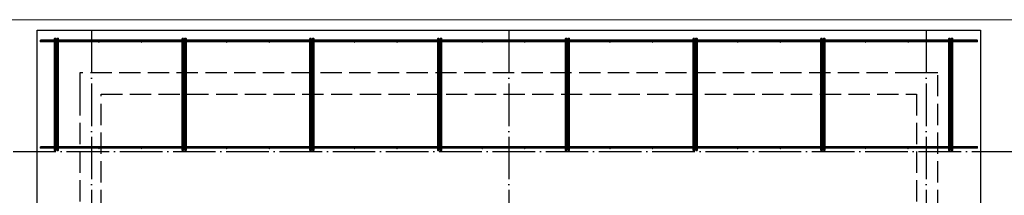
# Model space of a CAD drawing. Header units: millimetres. Extents: x 13527 to 139154, y -122592 to 61893.
# Tile 127 of 130: x 102266 to 111514, y 44789 to 46440. Entities that reach past the tile are written whole.
import ezdxf

# ---------------------------------------------------------------- set-up
doc = ezdxf.new("R2010")
doc.units = ezdxf.units.MM
for name, pattern in [('______11', [500, 400, -50, 0, -50]), ('______2', [270, 200, -70]), ('______5', [1100, 800, -100, 100, -100])]:
    doc.linetypes.add(name, pattern=pattern)
for name, color, linetype, lineweight in [('Standard', 7, 'Continuous', 25), ('Стена_ общее', 7, 'Continuous', 35), ('Фундамент_ общее', 7, 'Continuous', 35)]:
    doc.layers.add(name, color=color, linetype=linetype, lineweight=lineweight)
doc.layers.add('Арм.стержн. Фиксатор', color=7, linetype='Continuous', lineweight=35, true_color=0x501e0f)
doc.layers.add('Осевая линия_ общее', color=7, linetype='______5', lineweight=13, true_color=0xa0a0a0)

# ---------------------------------------------------------------- blocks, each defined once
blk = doc.blocks.new('СЛОЖНЫЙ_ОБЪЕКТ_0')
at = {"layer": 'Стена_ общее', "color": 9, "linetype": '______2', "lineweight": -3, "true_color": 0xc7c7c7, "transparency": 33554687}
for p, q in [((102830, 45940), (102830, 45740)), ((110690, 45940), (102830, 45940)), ((110890, 45940), (110690, 45940)), ((110890, 44100), (110890, 45940)), ((102830, 45740), (102830, 44100)), ((103030, 45740), (110690, 45740)), ((103030, 44100), (103030, 45740)), ((110690, 45740), (110690, 44100))]:
    blk.add_line(p, q, dxfattribs=at)

msp = doc.modelspace()

# ---------------------------------------------------------------- hatches: boundary and pattern name
at = {"layer": 'Арм.стержн. Фиксатор', "linetype": 'Continuous', "lineweight": 35, "transparency": 33554687}
for points in [[(102616, 46228), (102615.5, 46230.3), (102614.2, 46232.2), (102612.3, 46233.5), (102610, 46234), (102607.7, 46233.5), (102605.8, 46232.2), (102604.5, 46230.3), (102604, 46228), (102604.5, 46225.7), (102605.8, 46223.8), (102607.7, 46222.5), (102610, 46222), (102612.3, 46222.5), (102614.2, 46223.8), (102615.5, 46225.7)], [(103016, 46228), (103015.5, 46230.3), (103014.2, 46232.2), (103012.3, 46233.5), (103010, 46234), (103007.7, 46233.5), (103005.8, 46232.2), (103004.5, 46230.3), (103004, 46228), (103004.5, 46225.7), (103005.8, 46223.8), (103007.7, 46222.5), (103010, 46222), (103012.3, 46222.5), (103014.2, 46223.8), (103015.5, 46225.7)], [(103416, 46228), (103415.5, 46230.3), (103414.2, 46232.2), (103412.3, 46233.5), (103410, 46234), (103407.7, 46233.5), (103405.8, 46232.2), (103404.5, 46230.3), (103404, 46228), (103404.5, 46225.7), (103405.8, 46223.8), (103407.7, 46222.5), (103410, 46222), (103412.3, 46222.5), (103414.2, 46223.8), (103415.5, 46225.7)], [(103816, 46228), (103815.5, 46230.3), (103814.2, 46232.2), (103812.3, 46233.5), (103810, 46234), (103807.7, 46233.5), (103805.8, 46232.2), (103804.5, 46230.3), (103804, 46228), (103804.5, 46225.7), (103805.8, 46223.8), (103807.7, 46222.5), (103810, 46222), (103812.3, 46222.5), (103814.2, 46223.8), (103815.5, 46225.7)], [(104216, 46228), (104215.5, 46230.3), (104214.2, 46232.2), (104212.3, 46233.5), (104210, 46234), (104207.7, 46233.5), (104205.8, 46232.2), (104204.5, 46230.3), (104204, 46228), (104204.5, 46225.7), (104205.8, 46223.8), (104207.7, 46222.5), (104210, 46222), (104212.3, 46222.5), (104214.2, 46223.8), (104215.5, 46225.7)], [(104616, 46228), (104615.5, 46230.3), (104614.2, 46232.2), (104612.3, 46233.5), (104610, 46234), (104607.7, 46233.5), (104605.8, 46232.2), (104604.5, 46230.3), (104604, 46228), (104604.5, 46225.7), (104605.8, 46223.8), (104607.7, 46222.5), (104610, 46222), (104612.3, 46222.5), (104614.2, 46223.8), (104615.5, 46225.7)], [(105016, 46228), (105015.5, 46230.3), (105014.2, 46232.2), (105012.3, 46233.5), (105010, 46234), (105007.7, 46233.5), (105005.8, 46232.2), (105004.5, 46230.3), (105004, 46228), (105004.5, 46225.7), (105005.8, 46223.8), (105007.7, 46222.5), (105010, 46222), (105012.3, 46222.5), (105014.2, 46223.8), (105015.5, 46225.7)], [(105416, 46228), (105415.5, 46230.3), (105414.2, 46232.2), (105412.3, 46233.5), (105410, 46234), (105407.7, 46233.5), (105405.8, 46232.2), (105404.5, 46230.3), (105404, 46228), (105404.5, 46225.7), (105405.8, 46223.8), (105407.7, 46222.5), (105410, 46222), (105412.3, 46222.5), (105414.2, 46223.8), (105415.5, 46225.7)], [(105816, 46228), (105815.5, 46230.3), (105814.2, 46232.2), (105812.3, 46233.5), (105810, 46234), (105807.7, 46233.5), (105805.8, 46232.2), (105804.5, 46230.3), (105804, 46228), (105804.5, 46225.7), (105805.8, 46223.8), (105807.7, 46222.5), (105810, 46222), (105812.3, 46222.5), (105814.2, 46223.8), (105815.5, 46225.7)], [(106216, 46228), (106215.5, 46230.3), (106214.2, 46232.2), (106212.3, 46233.5), (106210, 46234), (106207.7, 46233.5), (106205.8, 46232.2), (106204.5, 46230.3), (106204, 46228), (106204.5, 46225.7), (106205.8, 46223.8), (106207.7, 46222.5), (106210, 46222), (106212.3, 46222.5), (106214.2, 46223.8), (106215.5, 46225.7)], [(106616, 46228), (106615.5, 46230.3), (106614.2, 46232.2), (106612.3, 46233.5), (106610, 46234), (106607.7, 46233.5), (106605.8, 46232.2), (106604.5, 46230.3), (106604, 46228), (106604.5, 46225.7), (106605.8, 46223.8), (106607.7, 46222.5), (106610, 46222), (106612.3, 46222.5), (106614.2, 46223.8), (106615.5, 46225.7)], [(107016, 46228), (107015.5, 46230.3), (107014.2, 46232.2), (107012.3, 46233.5), (107010, 46234), (107007.7, 46233.5), (107005.8, 46232.2), (107004.5, 46230.3), (107004, 46228), (107004.5, 46225.7), (107005.8, 46223.8), (107007.7, 46222.5), (107010, 46222), (107012.3, 46222.5), (107014.2, 46223.8), (107015.5, 46225.7)], [(107416, 46228), (107415.5, 46230.3), (107414.2, 46232.2), (107412.3, 46233.5), (107410, 46234), (107407.7, 46233.5), (107405.8, 46232.2), (107404.5, 46230.3), (107404, 46228), (107404.5, 46225.7), (107405.8, 46223.8), (107407.7, 46222.5), (107410, 46222), (107412.3, 46222.5), (107414.2, 46223.8), (107415.5, 46225.7)], [(107816, 46228), (107815.5, 46230.3), (107814.2, 46232.2), (107812.3, 46233.5), (107810, 46234), (107807.7, 46233.5), (107805.8, 46232.2), (107804.5, 46230.3), (107804, 46228), (107804.5, 46225.7), (107805.8, 46223.8), (107807.7, 46222.5), (107810, 46222), (107812.3, 46222.5), (107814.2, 46223.8), (107815.5, 46225.7)], [(108216, 46228), (108215.5, 46230.3), (108214.2, 46232.2), (108212.3, 46233.5), (108210, 46234), (108207.7, 46233.5), (108205.8, 46232.2), (108204.5, 46230.3), (108204, 46228), (108204.5, 46225.7), (108205.8, 46223.8), (108207.7, 46222.5), (108210, 46222), (108212.3, 46222.5), (108214.2, 46223.8), (108215.5, 46225.7)], [(108616, 46228), (108615.5, 46230.3), (108614.2, 46232.2), (108612.3, 46233.5), (108610, 46234), (108607.7, 46233.5), (108605.8, 46232.2), (108604.5, 46230.3), (108604, 46228), (108604.5, 46225.7), (108605.8, 46223.8), (108607.7, 46222.5), (108610, 46222), (108612.3, 46222.5), (108614.2, 46223.8), (108615.5, 46225.7)], [(109016, 46228), (109015.5, 46230.3), (109014.2, 46232.2), (109012.3, 46233.5), (109010, 46234), (109007.7, 46233.5), (109005.8, 46232.2), (109004.5, 46230.3), (109004, 46228), (109004.5, 46225.7), (109005.8, 46223.8), (109007.7, 46222.5), (109010, 46222), (109012.3, 46222.5), (109014.2, 46223.8), (109015.5, 46225.7)], [(109416, 46228), (109415.5, 46230.3), (109414.2, 46232.2), (109412.3, 46233.5), (109410, 46234), (109407.7, 46233.5), (109405.8, 46232.2), (109404.5, 46230.3), (109404, 46228), (109404.5, 46225.7), (109405.8, 46223.8), (109407.7, 46222.5), (109410, 46222), (109412.3, 46222.5), (109414.2, 46223.8), (109415.5, 46225.7)], [(109816, 46228), (109815.5, 46230.3), (109814.2, 46232.2), (109812.3, 46233.5), (109810, 46234), (109807.7, 46233.5), (109805.8, 46232.2), (109804.5, 46230.3), (109804, 46228), (109804.5, 46225.7), (109805.8, 46223.8), (109807.7, 46222.5), (109810, 46222), (109812.3, 46222.5), (109814.2, 46223.8), (109815.5, 46225.7)], [(110216, 46228), (110215.5, 46230.3), (110214.2, 46232.2), (110212.3, 46233.5), (110210, 46234), (110207.7, 46233.5), (110205.8, 46232.2), (110204.5, 46230.3), (110204, 46228), (110204.5, 46225.7), (110205.8, 46223.8), (110207.7, 46222.5), (110210, 46222), (110212.3, 46222.5), (110214.2, 46223.8), (110215.5, 46225.7)], [(110616, 46228), (110615.5, 46230.3), (110614.2, 46232.2), (110612.3, 46233.5), (110610, 46234), (110607.7, 46233.5), (110605.8, 46232.2), (110604.5, 46230.3), (110604, 46228), (110604.5, 46225.7), (110605.8, 46223.8), (110607.7, 46222.5), (110610, 46222), (110612.3, 46222.5), (110614.2, 46223.8), (110615.5, 46225.7)], [(111016, 46228), (111015.5, 46230.3), (111014.2, 46232.2), (111012.3, 46233.5), (111010, 46234), (111007.7, 46233.5), (111005.8, 46232.2), (111004.5, 46230.3), (111004, 46228), (111004.5, 46225.7), (111005.8, 46223.8), (111007.7, 46222.5), (111010, 46222), (111012.3, 46222.5), (111014.2, 46223.8), (111015.5, 46225.7)], [(102616, 45228), (102615.5, 45230.3), (102614.2, 45232.2), (102612.3, 45233.5), (102610, 45234), (102607.7, 45233.5), (102605.8, 45232.2), (102604.5, 45230.3), (102604, 45228), (102604.5, 45225.7), (102605.8, 45223.8), (102607.7, 45222.5), (102610, 45222), (102612.3, 45222.5), (102614.2, 45223.8), (102615.5, 45225.7)], [(103016, 45228), (103015.5, 45230.3), (103014.2, 45232.2), (103012.3, 45233.5), (103010, 45234), (103007.7, 45233.5), (103005.8, 45232.2), (103004.5, 45230.3), (103004, 45228), (103004.5, 45225.7), (103005.8, 45223.8), (103007.7, 45222.5), (103010, 45222), (103012.3, 45222.5), (103014.2, 45223.8), (103015.5, 45225.7)], [(103416, 45228), (103415.5, 45230.3), (103414.2, 45232.2), (103412.3, 45233.5), (103410, 45234), (103407.7, 45233.5), (103405.8, 45232.2), (103404.5, 45230.3), (103404, 45228), (103404.5, 45225.7), (103405.8, 45223.8), (103407.7, 45222.5), (103410, 45222), (103412.3, 45222.5), (103414.2, 45223.8), (103415.5, 45225.7)], [(103816, 45228), (103815.5, 45230.3), (103814.2, 45232.2), (103812.3, 45233.5), (103810, 45234), (103807.7, 45233.5), (103805.8, 45232.2), (103804.5, 45230.3), (103804, 45228), (103804.5, 45225.7), (103805.8, 45223.8), (103807.7, 45222.5), (103810, 45222), (103812.3, 45222.5), (103814.2, 45223.8), (103815.5, 45225.7)], [(104216, 45228), (104215.5, 45230.3), (104214.2, 45232.2), (104212.3, 45233.5), (104210, 45234), (104207.7, 45233.5), (104205.8, 45232.2), (104204.5, 45230.3), (104204, 45228), (104204.5, 45225.7), (104205.8, 45223.8), (104207.7, 45222.5), (104210, 45222), (104212.3, 45222.5), (104214.2, 45223.8), (104215.5, 45225.7)], [(104616, 45228), (104615.5, 45230.3), (104614.2, 45232.2), (104612.3, 45233.5), (104610, 45234), (104607.7, 45233.5), (104605.8, 45232.2), (104604.5, 45230.3), (104604, 45228), (104604.5, 45225.7), (104605.8, 45223.8), (104607.7, 45222.5), (104610, 45222), (104612.3, 45222.5), (104614.2, 45223.8), (104615.5, 45225.7)], [(105016, 45228), (105015.5, 45230.3), (105014.2, 45232.2), (105012.3, 45233.5), (105010, 45234), (105007.7, 45233.5), (105005.8, 45232.2), (105004.5, 45230.3), (105004, 45228), (105004.5, 45225.7), (105005.8, 45223.8), (105007.7, 45222.5), (105010, 45222), (105012.3, 45222.5), (105014.2, 45223.8), (105015.5, 45225.7)], [(105416, 45228), (105415.5, 45230.3), (105414.2, 45232.2), (105412.3, 45233.5), (105410, 45234), (105407.7, 45233.5), (105405.8, 45232.2), (105404.5, 45230.3), (105404, 45228), (105404.5, 45225.7), (105405.8, 45223.8), (105407.7, 45222.5), (105410, 45222), (105412.3, 45222.5), (105414.2, 45223.8), (105415.5, 45225.7)], [(105816, 45228), (105815.5, 45230.3), (105814.2, 45232.2), (105812.3, 45233.5), (105810, 45234), (105807.7, 45233.5), (105805.8, 45232.2), (105804.5, 45230.3), (105804, 45228), (105804.5, 45225.7), (105805.8, 45223.8), (105807.7, 45222.5), (105810, 45222), (105812.3, 45222.5), (105814.2, 45223.8), (105815.5, 45225.7)], [(106216, 45228), (106215.5, 45230.3), (106214.2, 45232.2), (106212.3, 45233.5), (106210, 45234), (106207.7, 45233.5), (106205.8, 45232.2), (106204.5, 45230.3), (106204, 45228), (106204.5, 45225.7), (106205.8, 45223.8), (106207.7, 45222.5), (106210, 45222), (106212.3, 45222.5), (106214.2, 45223.8), (106215.5, 45225.7)], [(106616, 45228), (106615.5, 45230.3), (106614.2, 45232.2), (106612.3, 45233.5), (106610, 45234), (106607.7, 45233.5), (106605.8, 45232.2), (106604.5, 45230.3), (106604, 45228), (106604.5, 45225.7), (106605.8, 45223.8), (106607.7, 45222.5), (106610, 45222), (106612.3, 45222.5), (106614.2, 45223.8), (106615.5, 45225.7)], [(107016, 45228), (107015.5, 45230.3), (107014.2, 45232.2), (107012.3, 45233.5), (107010, 45234), (107007.7, 45233.5), (107005.8, 45232.2), (107004.5, 45230.3), (107004, 45228), (107004.5, 45225.7), (107005.8, 45223.8), (107007.7, 45222.5), (107010, 45222), (107012.3, 45222.5), (107014.2, 45223.8), (107015.5, 45225.7)], [(107416, 45228), (107415.5, 45230.3), (107414.2, 45232.2), (107412.3, 45233.5), (107410, 45234), (107407.7, 45233.5), (107405.8, 45232.2), (107404.5, 45230.3), (107404, 45228), (107404.5, 45225.7), (107405.8, 45223.8), (107407.7, 45222.5), (107410, 45222), (107412.3, 45222.5), (107414.2, 45223.8), (107415.5, 45225.7)], [(107816, 45228), (107815.5, 45230.3), (107814.2, 45232.2), (107812.3, 45233.5), (107810, 45234), (107807.7, 45233.5), (107805.8, 45232.2), (107804.5, 45230.3), (107804, 45228), (107804.5, 45225.7), (107805.8, 45223.8), (107807.7, 45222.5), (107810, 45222), (107812.3, 45222.5), (107814.2, 45223.8), (107815.5, 45225.7)], [(108216, 45228), (108215.5, 45230.3), (108214.2, 45232.2), (108212.3, 45233.5), (108210, 45234), (108207.7, 45233.5), (108205.8, 45232.2), (108204.5, 45230.3), (108204, 45228), (108204.5, 45225.7), (108205.8, 45223.8), (108207.7, 45222.5), (108210, 45222), (108212.3, 45222.5), (108214.2, 45223.8), (108215.5, 45225.7)], [(108616, 45228), (108615.5, 45230.3), (108614.2, 45232.2), (108612.3, 45233.5), (108610, 45234), (108607.7, 45233.5), (108605.8, 45232.2), (108604.5, 45230.3), (108604, 45228), (108604.5, 45225.7), (108605.8, 45223.8), (108607.7, 45222.5), (108610, 45222), (108612.3, 45222.5), (108614.2, 45223.8), (108615.5, 45225.7)], [(109016, 45228), (109015.5, 45230.3), (109014.2, 45232.2), (109012.3, 45233.5), (109010, 45234), (109007.7, 45233.5), (109005.8, 45232.2), (109004.5, 45230.3), (109004, 45228), (109004.5, 45225.7), (109005.8, 45223.8), (109007.7, 45222.5), (109010, 45222), (109012.3, 45222.5), (109014.2, 45223.8), (109015.5, 45225.7)], [(109416, 45228), (109415.5, 45230.3), (109414.2, 45232.2), (109412.3, 45233.5), (109410, 45234), (109407.7, 45233.5), (109405.8, 45232.2), (109404.5, 45230.3), (109404, 45228), (109404.5, 45225.7), (109405.8, 45223.8), (109407.7, 45222.5), (109410, 45222), (109412.3, 45222.5), (109414.2, 45223.8), (109415.5, 45225.7)], [(109816, 45228), (109815.5, 45230.3), (109814.2, 45232.2), (109812.3, 45233.5), (109810, 45234), (109807.7, 45233.5), (109805.8, 45232.2), (109804.5, 45230.3), (109804, 45228), (109804.5, 45225.7), (109805.8, 45223.8), (109807.7, 45222.5), (109810, 45222), (109812.3, 45222.5), (109814.2, 45223.8), (109815.5, 45225.7)], [(110216, 45228), (110215.5, 45230.3), (110214.2, 45232.2), (110212.3, 45233.5), (110210, 45234), (110207.7, 45233.5), (110205.8, 45232.2), (110204.5, 45230.3), (110204, 45228), (110204.5, 45225.7), (110205.8, 45223.8), (110207.7, 45222.5), (110210, 45222), (110212.3, 45222.5), (110214.2, 45223.8), (110215.5, 45225.7)], [(110616, 45228), (110615.5, 45230.3), (110614.2, 45232.2), (110612.3, 45233.5), (110610, 45234), (110607.7, 45233.5), (110605.8, 45232.2), (110604.5, 45230.3), (110604, 45228), (110604.5, 45225.7), (110605.8, 45223.8), (110607.7, 45222.5), (110610, 45222), (110612.3, 45222.5), (110614.2, 45223.8), (110615.5, 45225.7)], [(111016, 45228), (111015.5, 45230.3), (111014.2, 45232.2), (111012.3, 45233.5), (111010, 45234), (111007.7, 45233.5), (111005.8, 45232.2), (111004.5, 45230.3), (111004, 45228), (111004.5, 45225.7), (111005.8, 45223.8), (111007.7, 45222.5), (111010, 45222), (111012.3, 45222.5), (111014.2, 45223.8), (111015.5, 45225.7)]]:
    msp.add_hatch(color=34, dxfattribs=at).paths.add_polyline_path(points)

# ---------------------------------------------------------------- linework, layer by layer
at = {"layer": 'Standard', "color": 7, "linetype": 'Continuous', "lineweight": 13, "transparency": 33554687}
msp.add_lwpolyline([(75100, 29250), (117980, 29250), (117980, 46440), (75100, 46440), (75100, 29250)], dxfattribs=at)
at = {"layer": 'Арм.стержн. Фиксатор', "color": 34, "linetype": 'Continuous', "lineweight": 35, "transparency": 33554687}
for points in [[(102460, 46246), (111260, 46246), (111260, 46234), (102460, 46234), (102460, 46246)], [(102460, 46246), (111260, 46246), (111260, 46234), (102460, 46234), (102460, 46246)], [(102604, 46262.9), (102604, 45210.8), (102592, 45210.8), (102592, 46262.9), (102604, 46262.9)], [(102616, 45211.1), (102616, 46263.1), (102628, 46263.1), (102628, 45211.1), (102616, 45211.1)], [(103804, 46262.9), (103804, 45210.8), (103792, 45210.8), (103792, 46262.9), (103804, 46262.9)], [(103816, 45211.1), (103816, 46263.1), (103828, 46263.1), (103828, 45211.1), (103816, 45211.1)], [(105004, 46262.9), (105004, 45210.8), (104992, 45210.8), (104992, 46262.9), (105004, 46262.9)], [(105016, 45211.1), (105016, 46263.1), (105028, 46263.1), (105028, 45211.1), (105016, 45211.1)], [(106204, 46262.9), (106204, 45210.8), (106192, 45210.8), (106192, 46262.9), (106204, 46262.9)], [(106216, 45211.1), (106216, 46263.1), (106228, 46263.1), (106228, 45211.1), (106216, 45211.1)], [(107404, 46262.9), (107404, 45210.8), (107392, 45210.8), (107392, 46262.9), (107404, 46262.9)], [(107416, 45211.1), (107416, 46263.1), (107428, 46263.1), (107428, 45211.1), (107416, 45211.1)], [(108604, 46262.9), (108604, 45210.8), (108592, 45210.8), (108592, 46262.9), (108604, 46262.9)], [(108616, 45211.1), (108616, 46263.1), (108628, 46263.1), (108628, 45211.1), (108616, 45211.1)], [(109804, 46262.9), (109804, 45210.8), (109792, 45210.8), (109792, 46262.9), (109804, 46262.9)], [(109816, 45211.1), (109816, 46263.1), (109828, 46263.1), (109828, 45211.1), (109816, 45211.1)], [(111004, 46262.9), (111004, 45210.8), (110992, 45210.8), (110992, 46262.9), (111004, 46262.9)], [(111016, 45211.1), (111016, 46263.1), (111028, 46263.1), (111028, 45211.1), (111016, 45211.1)], [(102460, 45246), (111260, 45246), (111260, 45234), (102460, 45234), (102460, 45246)], [(102460, 45246), (111260, 45246), (111260, 45234), (102460, 45234), (102460, 45246)]]:
    msp.add_lwpolyline(points, dxfattribs=at)
at = {"layer": 'Осевая линия_ общее', "color": 253, "linetype": '______11', "lineweight": -3, "true_color": 0xa0a0a0, "transparency": 33554687}
for p, q in [((102940, 46340), (102940, 28122.1)), ((106860, 46340), (106860, 28122.1)), ((110780, 46340), (110780, 28122.1)), ((75200, 45200), (119325.4, 45200))]:
    msp.add_line(p, q, dxfattribs=at)
at = {"layer": 'Фундамент_ общее', "color": 7, "lineweight": 25, "transparency": 33554687}
for p, q in [((102430, 44500), (102430, 46340)), ((102430, 46340), (111290, 46340)), ((111290, 46340), (111290, 44500))]:
    msp.add_line(p, q, dxfattribs=at)
at = {"layer": 'Фундамент_ общее', "color": 7, "linetype": 'Continuous', "lineweight": 25, "transparency": 33554687}
for p, q in [((102430, 44500), (102430, 46340)), ((102430, 46340), (111290, 46340)), ((111290, 46340), (111290, 44500))]:
    msp.add_line(p, q, dxfattribs=at)

# ---------------------------------------------------------------- block references
at = {"layer": 'Стена_ общее', "color": 9, "linetype": '______2', "lineweight": -3, "true_color": 0xc7c7c7, "transparency": 33554687}
msp.add_blockref('СЛОЖНЫЙ_ОБЪЕКТ_0', (0, 0), dxfattribs=at)

doc.saveas('drawing.dxf')
